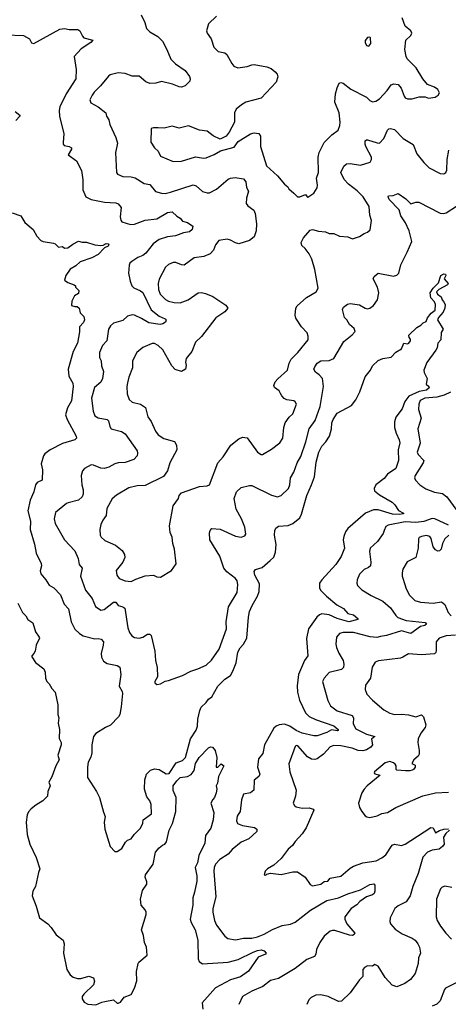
# Model space of a CAD drawing. Extents: x 2199565 to 2323334, y 894172 to 1018966.
# Tile 113 of 256: x 2288784 to 2292444, y 901428 to 909840. Entities that reach past the tile are written whole.
import ezdxf

# ---------------------------------------------------------------- set-up
doc = ezdxf.new("R2010")
doc.units = 0

msp = doc.modelspace()

# ---------------------------------------------------------------- linework, layer by layer
at = {"layer": '0CON10XD'}
for points in [[(2289821.4, 909881.4), (2289851.9, 909815), (2289866, 909765), (2289894, 909735), (2289962, 909695), (2290004, 909655), (2290041.4, 909585), (2290075, 909503.8), (2290115, 909464), (2290195.5, 909405.5), (2290233.3, 909355), (2290240, 909335), (2290237.5, 909315), (2290196.1, 909273.9), (2290165, 909263.8), (2290145, 909266.7), (2290089.7, 909289.7), (2289995, 909311.4), (2289945, 909297.5), (2289895, 909293.8), (2289859.7, 909309.7), (2289805, 909356.2), (2289745, 909358.6), (2289685, 909380), (2289625, 909387.1), (2289555, 909367.5), (2289542.3, 909357.7), (2289473.3, 909275), (2289418.3, 909221.7), (2289401.2, 909195), (2289383.3, 909155), (2289390.7, 909130.7), (2289455, 909096.2), (2289518.8, 909045), (2289524, 909015), (2289545, 908983.3), (2289554.5, 908944.5), (2289604.5, 908834.5), (2289617.5, 908785), (2289613.3, 908756.7), (2289601.9, 908705), (2289611.4, 908535), (2289618.6, 908518.6), (2289665, 908499.4), (2289735, 908497.3), (2289769.4, 908489.4), (2289845, 908441.4), (2289895, 908431.2), (2289943.2, 908373.2), (2289995, 908356.7), (2290025, 908354.5), (2290070, 908365), (2290265, 908428.1), (2290290.5, 908420.5), (2290345, 908372), (2290385, 908359.2), (2290405, 908360.8), (2290465, 908392.5), (2290564.1, 908475.9), (2290585, 908486.7), (2290622.7, 908492.7), (2290695, 908479.2), (2290714.3, 908455), (2290721.4, 908405), (2290737.1, 908375), (2290720, 908315), (2290718.3, 908268.3), (2290730.5, 908250.5), (2290782.1, 908212.1), (2290794.3, 908185), (2290806.7, 908095), (2290803.1, 908035), (2290785, 907986), (2290745, 907952.5), (2290655, 907926), (2290625, 907932.5), (2290585, 907956), (2290556.4, 907963.6), (2290485, 907952.5), (2290456.7, 907915), (2290439.7, 907870.3), (2290409.3, 907840.7), (2290355, 907817.1), (2290272.5, 907805), (2290188.1, 907741.9), (2290165, 907744.3), (2290115.6, 907765.6), (2290095, 907765.7), (2290055, 907747.5), (2290029.2, 907725), (2289975, 907623.3), (2289966.7, 907585), (2289968.6, 907535), (2289984.4, 907495), (2290029.1, 907449.1), (2290055.4, 907435.4), (2290103.1, 907423.1), (2290155, 907419.6), (2290222.5, 907445), (2290308.8, 907505), (2290335, 907509.1), (2290370.2, 907500.2), (2290434, 907474), (2290545, 907400), (2290560, 907375), (2290536.2, 907345), (2290457.9, 907292.1), (2290335.5, 907134.5), (2290285.8, 907085), (2290253.7, 907006.3), (2290205.7, 906944.3), (2290198, 906915), (2290205.9, 906884.1), (2290200, 906855), (2290166, 906834), (2290110.2, 906850.2), (2290081.9, 906881.9), (2290005, 907020), (2289965, 907056.9), (2289935, 907072.9), (2289915, 907074.3), (2289835, 907040), (2289784, 906995), (2289745.8, 906925), (2289747.8, 906865), (2289715.5, 906785), (2289705, 906736.7), (2289699.5, 906705), (2289702.4, 906642.4), (2289719.2, 906595), (2289745, 906571.9), (2289815, 906554.4), (2289857.1, 906527.1), (2289876.4, 906446.4), (2289906.9, 906406.9), (2289944.4, 906325), (2289965, 906294), (2290015, 906262.9), (2290105, 906235.6), (2290123.5, 906205), (2290125.5, 906165), (2290065.8, 906055), (2290045.9, 905984.1), (2290012.3, 905937.7), (2289855, 905858.8), (2289786.2, 905856.2), (2289715, 905839.4), (2289611.1, 905778.9), (2289572.8, 905747.2), (2289527.6, 905662.4), (2289522.9, 905605), (2289492.9, 905565), (2289476, 905526), (2289468.1, 905485), (2289471.4, 905435), (2289478.7, 905418.7), (2289511.1, 905391.1), (2289601.4, 905351.4), (2289658.1, 905305), (2289679.5, 905269.5), (2289681.5, 905245), (2289665, 905204), (2289607.5, 905135), (2289614.2, 905095), (2289634, 905065), (2289685, 905044.2), (2289735, 905040.8), (2289775, 905061.2), (2289855, 905086.9), (2289925, 905093.8), (2289955, 905078.8), (2289985, 905076.2), (2290080, 905135), (2290118.3, 905191.7), (2290106, 905315), (2290090, 905365), (2290085, 905417.5), (2290067.5, 905457.5), (2290063.3, 905515), (2290094, 905685), (2290140.7, 905749.3), (2290144.1, 905775.9), (2290165, 905796.2), (2290318.3, 905851.7), (2290385, 905856.7), (2290403, 905867), (2290476, 906055), (2290520, 906105), (2290585.8, 906204.2), (2290655, 906260), (2290686.4, 906273.6), (2290725, 906266), (2290814, 906145), (2290846.1, 906123.9), (2290855.9, 906124.1), (2290935, 906169.2), (2291006.2, 906225), (2291029.2, 906265), (2291039.2, 906355), (2291051.4, 906395), (2291084, 906445), (2291115, 906473.3), (2291146.2, 906555), (2291136.7, 906575), (2291125, 906583.3), (2291065, 906592), (2291042.8, 906602.8), (2291020.8, 906625), (2291010.8, 906645), (2290999.7, 906669.7), (2290958.3, 906698.3), (2290954.3, 906715), (2290965.7, 906745), (2290987.7, 906772.3), (2291071.4, 906845), (2291083.3, 906905), (2291101.2, 906938.8), (2291160, 906995), (2291245.8, 907105), (2291247.5, 907135), (2291237.1, 907165), (2291189.2, 907215), (2291140.3, 907290.3), (2291135.8, 907315), (2291142.5, 907375), (2291153.8, 907395), (2291232.5, 907465), (2291314, 907515), (2291332.5, 907545), (2291304.6, 907705), (2291278.1, 907795), (2291255, 907838.8), (2291220, 907885), (2291191.5, 907911.5), (2291188.1, 907935), (2291205.8, 907975), (2291265, 908042.5), (2291285, 908048), (2291334.2, 908034.2)], [(2290465, 909870), (2290396.7, 909805), (2290377.5, 909745), (2290383.3, 909725), (2290419.2, 909675), (2290440, 909605), (2290477.3, 909567.3), (2290535, 909555.7), (2290553.8, 909543.8), (2290595, 909466.2), (2290613.3, 909443.3), (2290645, 909428.6), (2290725, 909439.1), (2290764.6, 909455.4), (2290785, 909457.5), (2290895, 909435.8), (2290932.4, 909422.4), (2290965.4, 909395.4), (2290982.5, 909375), (2290987, 909353), (2290974.2, 909305), (2290845, 909169.2), (2290715, 909134.4), (2290677.4, 909112.6), (2290633.3, 909075), (2290619.2, 909045), (2290616.6, 908963.4), (2290571.4, 908878.6), (2290546.7, 908845), (2290495, 908818), (2290435, 908848.6), (2290385, 908887.1), (2290320, 908895), (2290225, 908932.5), (2290145, 908912.9), (2290085, 908930), (2290015.8, 908914.2), (2289965, 908916.2), (2289925, 908916.2), (2289905, 908910), (2289902.3, 908792.3), (2289933.8, 908745), (2289967.3, 908717.3), (2289986.7, 908675), (2290095, 908627.1), (2290165, 908630), (2290285, 908668.6), (2290353, 908657), (2290375, 908660), (2290445, 908688), (2290499.5, 908720.5), (2290615, 908750), (2290649.7, 908800.3), (2290754.6, 908865.4), (2290785, 908871.9), (2290825, 908868), (2290840.8, 908845), (2290838.5, 908755), (2290891.4, 908591.4), (2290985.5, 908505.5), (2291045.7, 908435.7), (2291073, 908413), (2291082.5, 908395), (2291125, 908357.5), (2291155, 908326.7), (2291175, 908326.2), (2291225, 908347.5), (2291237, 908327), (2291245, 908323.8), (2291295, 908356.7), (2291325, 908402.5), (2291328, 908425), (2291319.2, 908485), (2291334, 908535), (2291331.9, 908665), (2291340.8, 908705), (2291385, 908790), (2291450, 908855), (2291502.9, 908895), (2291517.8, 908935), (2291521.1, 908965), (2291512.2, 909045), (2291473.6, 909136.4), (2291480.5, 909205), (2291493.6, 909256.4), (2291513, 909297), (2291525, 909303.8), (2291545, 909297.1), (2291612.5, 909245), (2291745, 909177.1), (2291775, 909148), (2291795, 909139.2), (2291825, 909144.3), (2291855, 909164.4), (2291921.4, 909235), (2291955, 909283.8), (2291977.3, 909292.7), (2292015, 909286.7), (2292040, 909255), (2292065.9, 909185.9), (2292075, 909173.3), (2292095, 909163.3), (2292135, 909164.2), (2292195, 909180), (2292245, 909180), (2292275, 909170), (2292331.7, 909178.3), (2292356.4, 909193.6), (2292367.5, 909215), (2292353, 909243), (2292325, 909263.3), (2292267, 909287), (2292226, 909335), (2292168.8, 909428.8), (2292093.8, 909505), (2292083.8, 909525), (2292072, 909585), (2292082, 909665), (2292123.8, 909705), (2292133.3, 909725), (2292123.3, 909745), (2292076.2, 909785), (2292050.8, 909855)], [(2288665, 909710), (2288815.4, 909705.4), (2288866.7, 909675), (2288885, 909642.5), (2288905, 909637.5), (2289125, 909758.8), (2289165, 909763.3), (2289205, 909756.2), (2289280, 909755), (2289297.5, 909745), (2289319.3, 909699.3), (2289332.5, 909685), (2289407.5, 909665), (2289391.2, 909645), (2289309.7, 909590.3), (2289248.1, 909525), (2289265.5, 909415), (2289263.1, 909335), (2289179.6, 909205), (2289126.6, 909095), (2289119.2, 909065), (2289123.8, 909015), (2289160.8, 908865), (2289155, 908790), (2289153.8, 908775), (2289162.5, 908765), (2289206.8, 908756.8), (2289225.8, 908745.8), (2289226, 908735), (2289196.7, 908685), (2289268.8, 908635), (2289310.3, 908550.3), (2289322.3, 908472.3), (2289322.7, 908387.3), (2289349.2, 908325), (2289392.4, 908302.4), (2289507.9, 908282.1), (2289605, 908276), (2289625, 908266.7), (2289648.8, 908235), (2289642.5, 908155), (2289646.1, 908126.1), (2289655, 908113.3), (2289730.7, 908090.7), (2289765, 908091.5), (2289855, 908128.2), (2289955, 908138.8), (2290045, 908193.5), (2290085, 908199.2), (2290125, 908162), (2290155, 908143.8), (2290175, 908118.8), (2290217, 908107), (2290262.5, 908075), (2290257.5, 908047.5), (2290233.4, 908026.6), (2290182.4, 908017.6), (2290115, 907992.2), (2290045, 907984.6), (2289975, 907962.7), (2289923.5, 907925), (2289861.9, 907845), (2289835, 907826.5), (2289791.5, 907808.5), (2289742, 907775), (2289725, 907758.8), (2289718.7, 907741.3), (2289712.9, 907675), (2289725.7, 907605), (2289740.6, 907565), (2289758, 907548), (2289815, 907524.4), (2289835, 907509.4), (2289905, 907361.1), (2289975, 907307.8), (2290026.2, 907285), (2290033.3, 907275), (2290027.5, 907255), (2290005, 907240), (2289983, 907237), (2289885, 907249.6), (2289825, 907286.5), (2289765, 907315.8), (2289745, 907319.2), (2289705, 907306), (2289665, 907270), (2289585, 907246.5), (2289559.5, 907225), (2289542.1, 907195), (2289527.1, 907095), (2289491.4, 907055), (2289465.6, 906995), (2289464.4, 906955), (2289480.6, 906925), (2289482.1, 906882.1), (2289498.6, 906835), (2289489.2, 906775), (2289476.8, 906743.2), (2289423.2, 906696.8), (2289397.8, 906605), (2289410, 906495), (2289426.3, 906456.3), (2289455, 906438.9), (2289531.2, 906425), (2289541.7, 906411.7), (2289553, 906363), (2289564.4, 906344.4), (2289652.1, 906322.1), (2289685, 906302), (2289785.6, 906155), (2289790, 906135), (2289785.5, 906114.5), (2289758.3, 906081.7), (2289685, 906057.3), (2289625.5, 906054.5), (2289594.6, 906045.4), (2289545, 906016.5), (2289505, 906006.4), (2289475, 906008.2), (2289415, 906033.5), (2289395, 906035.5), (2289335.8, 906005), (2289321.1, 905985), (2289308.9, 905945), (2289314.5, 905865), (2289324.4, 905824.4), (2289324.4, 905785), (2289317.8, 905762.2), (2289285, 905734.2), (2289196.6, 905713.4), (2289182, 905705), (2289089.7, 905630.3), (2289078.6, 905575), (2289085.7, 905535), (2289166.2, 905395), (2289255, 905302.5), (2289282.9, 905235), (2289290.8, 905185), (2289315.8, 905155), (2289301.9, 905085), (2289344.3, 904965), (2289402.9, 904895), (2289430, 904825), (2289475, 904794.3), (2289505, 904801.9), (2289585, 904864.3), (2289603.4, 904863.4), (2289624.6, 904834.6), (2289665, 904824.5), (2289681.5, 904811.5), (2289706.9, 904645), (2289721.4, 904605), (2289742, 904575), (2289765, 904561.4), (2289805, 904556.9), (2289835, 904565.6), (2289875, 904588.9), (2289895, 904588.6), (2289907.2, 904577.2), (2289938.9, 904445), (2289944.4, 904365), (2289957.5, 904305), (2289960, 904225), (2289936.2, 904185), (2289936.7, 904175), (2289955, 904161.2), (2289985, 904164.2), (2290025, 904188.8), (2290055, 904194.2), (2290175, 904237.1), (2290245.5, 904274.5), (2290305.8, 904294.2), (2290375, 904326.2), (2290422.4, 904367.6), (2290487.6, 904462.4), (2290550.8, 904635), (2290547.8, 904695), (2290567.6, 904822.4), (2290640.9, 904945), (2290647.5, 905015), (2290639.5, 905045), (2290626.7, 905065), (2290552.3, 905122.3), (2290526, 905155), (2290491.2, 905255), (2290408.6, 905395), (2290403.8, 905455), (2290408.8, 905475), (2290425, 905492), (2290495, 905488.2), (2290625, 905428.1), (2290675, 905417.5), (2290705, 905428.8), (2290715.7, 905445), (2290705.5, 905505), (2290676.6, 905575), (2290630.9, 905659.1), (2290615, 905750), (2290635, 905805.7), (2290675, 905842.9), (2290745, 905861.5), (2290765, 905860), (2290935, 905778.6), (2290985, 905762.9), (2291015.5, 905774.5), (2291080, 905835), (2291090.6, 905865), (2291095.6, 905925), (2291125.4, 905975), (2291152.9, 906055), (2291185, 906108), (2291227.8, 906232.2), (2291255.4, 906344.6), (2291306.4, 906415), (2291348.4, 906535), (2291378.9, 906705), (2291368.6, 906775), (2291340, 906805), (2291308.7, 906828.7), (2291295.8, 906855), (2291302.9, 906875), (2291325, 906904.2), (2291355, 906924.4), (2291425, 906927.5), (2291465, 906945.6), (2291550.2, 907089.8), (2291624, 907146), (2291647.1, 907175), (2291640.3, 907200.3), (2291598.8, 907235), (2291575.8, 907275.8), (2291556.7, 907295), (2291540, 907365), (2291550, 907385), (2291581.7, 907408.3), (2291606.1, 907416.1), (2291685, 907404), (2291735, 907375.8), (2291755, 907370.8), (2291775, 907376), (2291805, 907398.8), (2291838.8, 907445), (2291849.5, 907505), (2291837.8, 907555), (2291802.5, 907625), (2291810, 907645), (2291845, 907673.3), (2291975, 907649.2), (2292005, 907656.2), (2292022, 907675), (2292037.5, 907745), (2292093, 907853), (2292131.4, 907945), (2292109.1, 908035), (2292078.8, 908105), (2292037.8, 908165), (2292023.1, 908215), (2291938, 908305), (2291930, 908325), (2291932.5, 908335), (2291973, 908337), (2292015, 908354), (2292080.5, 908310.5), (2292125, 908266.7), (2292165, 908280.8), (2292191.2, 908281.2), (2292375, 908188.1), (2292405, 908184.4), (2292425, 908190), (2292602, 908305)], [(2291765, 909612.5), (2291782.5, 909635), (2291780, 909685), (2291775, 909690), (2291755, 909687.5), (2291733, 909663), (2291732.5, 909645), (2291745, 909620), (2291765, 909612.5)], [(2288744, 909055), (2288783.8, 909025), (2288785.8, 909015.8), (2288750.3, 908979.7)], [(2291334.2, 908034.2), (2291395, 908026), (2291425, 908014.2), (2291465, 908014.3), (2291515, 907991.1), (2291585, 907985.6), (2291625, 907967.5), (2291685, 907987.5), (2291725, 908013.8), (2291755, 908023.3), (2291776.1, 908043.9), (2291788, 908125), (2291775, 908170), (2291766.9, 908245), (2291715.6, 908325), (2291666.3, 908376.3), (2291590, 908435), (2291554.3, 908475), (2291526, 908535), (2291551.3, 908588.7), (2291575, 908606.9), (2291605, 908610.5), (2291695, 908597.3), (2291777.2, 908622.8), (2291788.5, 908645), (2291786.4, 908665), (2291739.4, 908755), (2291732.5, 908777.5), (2291734.1, 908805.9), (2291745, 908813.3), (2291755, 908812), (2291835, 908786.7), (2291855, 908785.7), (2291891.9, 908825), (2291924.2, 908895), (2291935, 908906), (2291950.5, 908909.5), (2291985, 908902), (2292057.5, 908825), (2292145, 908773.8), (2292175, 908694), (2292235, 908620), (2292281.2, 908575), (2292375, 908526), (2292405, 908524.2), (2292423.3, 908535), (2292430.8, 908555), (2292434.5, 908645.5), (2292447.8, 908725)], [(2288718.3, 908188.3), (2288792.9, 908162.9), (2288826.6, 908106.6), (2288898.1, 908048.1), (2288931.2, 907991.2), (2288965, 907952.5), (2288983.9, 907943.9), (2289071.7, 907931.7), (2289086.1, 907926.1), (2289115, 907897.5), (2289145, 907902.5), (2289167.7, 907887.7), (2289195, 907890), (2289237.3, 907922.7), (2289285, 907946.2), (2289318.3, 907938.3), (2289355, 907938.8), (2289425, 907917.5), (2289475, 907910), (2289495, 907912.5), (2289521.9, 907928.1), (2289540, 907925), (2289543.8, 907915), (2289538, 907905), (2289508.8, 907891.2), (2289454, 907835), (2289400.8, 907805), (2289300.3, 907769.7), (2289262.9, 907737.1), (2289215, 907708.6), (2289178, 907655), (2289167.5, 907615), (2289195, 907593.3), (2289250, 907575), (2289260, 907565), (2289260, 907555), (2289287.5, 907525), (2289285, 907500), (2289250.7, 907479.3), (2289228, 907435), (2289226.7, 907396.7), (2289255, 907388.8), (2289275, 907388.8), (2289291.2, 907375), (2289300, 907335), (2289330, 907305), (2289336.2, 907275), (2289328.3, 907251.7), (2289294.3, 907215.7), (2289294.1, 907174.1), (2289276.7, 907075), (2289240.6, 907005), (2289198.6, 906855), (2289201.9, 906795), (2289237.3, 906735), (2289238.8, 906705), (2289225.9, 906584.1), (2289191.1, 906525), (2289175.6, 906465), (2289188.9, 906425), (2289265, 906282.5), (2289268.8, 906265), (2289255, 906251.2), (2289149.7, 906220.3), (2289045, 906165.8), (2288998.3, 906131.7), (2288985.7, 906114.3), (2288965.8, 906045), (2288978.6, 905995), (2288976.4, 905906.4), (2288933.8, 905885), (2288918.6, 905865), (2288905.5, 905805), (2288872.5, 905735), (2288853.2, 905645), (2288874.6, 905555), (2288873.6, 905485), (2288909.1, 905359.1), (2288922.8, 905282.8), (2288966.5, 905195), (2288968.5, 905175), (2288957.9, 905132.1), (2288963.1, 905105), (2289006, 905055), (2289035, 905008), (2289075, 904985.7), (2289132.9, 904925), (2289163.1, 904845), (2289199.2, 904805), (2289223.8, 904695), (2289255, 904632.5), (2289294.2, 904595), (2289325, 904576.9), (2289425, 904551.4), (2289455, 904553.1), (2289478.5, 904548.5), (2289498.1, 904525), (2289497.3, 904495), (2289478.2, 904425), (2289482.8, 904392.8), (2289500.2, 904360.2), (2289529.2, 904339.2), (2289615, 904322.9), (2289637.5, 904307.5), (2289646, 904245), (2289632.9, 904145), (2289659.8, 904099.8), (2289662.4, 904082.4), (2289650.9, 903969.1), (2289639.4, 903905), (2289628.6, 903885), (2289558.3, 903811.7), (2289515, 903792.9), (2289435, 903740), (2289415, 903716.7), (2289398.1, 903645), (2289400, 903575), (2289391.4, 903538.6), (2289368.6, 903495), (2289361.2, 903455), (2289363.8, 903365), (2289440, 903245), (2289464, 903195), (2289499.4, 903069.4), (2289512.3, 903032.3), (2289504.2, 902985), (2289510, 902925), (2289556.4, 902776.4), (2289595, 902732.5), (2289615, 902732.5), (2289655, 902757.5), (2289687, 902813), (2289705, 902830), (2289735, 902842.5), (2289760.5, 902879.5), (2289815, 902933.8), (2289834.2, 902975), (2289836.7, 903005), (2289908.8, 903055), (2289906, 903135), (2289895.7, 903165), (2289870.6, 903200.6), (2289850, 903265), (2289851.5, 903345), (2289865.8, 903395), (2289901.3, 903428.7), (2289935, 903440), (2289974.3, 903434.3), (2290035, 903397.1), (2290060.8, 903399.2), (2290118.8, 903491.2), (2290175, 903510), (2290198.8, 903535), (2290240.8, 903695), (2290289.1, 903770.9)], [(2290289.1, 903770.9), (2290303.3, 903805), (2290305.6, 903864.4), (2290320.9, 903939.1), (2290332.5, 903965), (2290375.7, 904005), (2290396.2, 904033.8), (2290425, 904054.2), (2290476.2, 904145), (2290535.5, 904205), (2290582.8, 904237.2), (2290604.7, 904275), (2290631.6, 904345), (2290646.8, 904435), (2290665, 904472.7), (2290694.5, 904505), (2290724.4, 904555), (2290737.5, 904735), (2290746.9, 904785), (2290767.5, 904835), (2290815.3, 904914.7), (2290829.3, 904955), (2290830.3, 905020.3), (2290792.5, 905095), (2290786, 905125), (2290798.1, 905141.9), (2290855, 905158.5), (2290921.1, 905218.9), (2290953.1, 905246.9), (2290968.3, 905291.7), (2290973.3, 905355), (2290959.3, 905435), (2290962.2, 905475), (2290971.5, 905495), (2290995, 905511.8), (2291075, 905519.6), (2291115, 905534.6), (2291174.4, 905585), (2291191.2, 905615), (2291236.8, 905775), (2291276.7, 905865), (2291300, 905935), (2291315, 906060), (2291338.6, 906145), (2291364.6, 906195.4), (2291397.9, 906232.1), (2291427.9, 906282.1), (2291445.8, 906345), (2291448.6, 906395), (2291459.2, 906425), (2291495, 906477.5), (2291616.4, 906543.6), (2291655, 906592.5), (2291688.5, 906661.5), (2291735, 906787.5), (2291780, 906845), (2291797, 906883), (2291845, 906926.7), (2291885, 906943.8), (2291955, 906955.7), (2291995, 906998.1), (2292042.7, 907027.3), (2292065, 907076.7), (2292095, 907071.2), (2292106.7, 907075), (2292121.2, 907095), (2292119.5, 907109.5), (2292108.8, 907125), (2292107.5, 907145), (2292175, 907208.8), (2292210, 907230), (2292229.3, 907250.7), (2292255, 907262.5), (2292266.9, 907293.1), (2292296.2, 907333.8), (2292330.5, 907359.5), (2292334.2, 907405.8), (2292325, 907430), (2292293.7, 907463.7), (2292288.2, 907505), (2292313.3, 907546.7), (2292358.8, 907591.2), (2292380.6, 907655), (2292405, 907668.1), (2292420, 907665), (2292421.2, 907655), (2292407.1, 907625), (2292443.3, 907585), (2292437.5, 907575), (2292364.1, 907535.9), (2292341.9, 907515), (2292351.1, 907495), (2292381.7, 907471.7), (2292390.8, 907445), (2292402.4, 907432.4), (2292415.7, 907405.7), (2292414.5, 907375), (2292399.6, 907340.4), (2292358.8, 907295), (2292352, 907275), (2292400, 907195), (2292383.6, 907166.4), (2292378.8, 907105), (2292354.4, 907075.6), (2292347.5, 907035), (2292337.5, 907015), (2292259.1, 906910.9), (2292233.8, 906845), (2292236.2, 906825), (2292263.3, 906775), (2292253.3, 906725), (2292277.5, 906705), (2292280, 906695), (2292256.2, 906675), (2292195, 906662.8), (2292106.1, 906623.9), (2292071.7, 906578.3), (2292048.8, 906515), (2291994.4, 906445), (2291985.6, 906405), (2291985.6, 906355), (2291998.6, 906308.6), (2292025, 906250), (2292028.9, 906225), (2292016.2, 906165), (2292019.1, 906075), (2291996.5, 906005), (2291924.4, 905955.6), (2291895, 905921.2), (2291824.7, 905865.3), (2291810, 905835), (2291812.9, 905815), (2291855, 905780), (2291965, 905717.1), (2291987.1, 905695), (2292017.9, 905647.9), (2292062.5, 905625), (2292061.7, 905618.3), (2292025, 905612.9), (2291967.5, 905615), (2291845, 905651.8), (2291805, 905650.8), (2291736.9, 905625), (2291586.4, 905493.6), (2291566.2, 905463.8), (2291550.4, 905425), (2291546.9, 905395), (2291556, 905324), (2291527.6, 905252.4), (2291481.9, 905185), (2291363.6, 905055), (2291344.5, 905025), (2291343.8, 904985), (2291351.1, 904965), (2291404.5, 904915), (2291491.6, 904841.6), (2291548.1, 904808.1), (2291585, 904767.1), (2291634.2, 904755), (2291670, 904725), (2291672.5, 904715), (2291595, 904696.2), (2291494.4, 904725), (2291425, 904756.5), (2291365, 904763.1), (2291345, 904755.4), (2291320, 904735), (2291249.5, 904635), (2291232.4, 904552.4), (2291243.3, 904405), (2291214.6, 904365.4), (2291164.5, 904245), (2291152.2, 904147.8), (2291154.6, 904095), (2291172.7, 904025), (2291225, 903918.1), (2291255, 903885.4), (2291308.3, 903861.7), (2291465, 903807.5), (2291504.3, 903775), (2291504, 903766), (2291496.8, 903763.2), (2291445, 903772.2), (2291405, 903750.2), (2291325, 903721.8), (2291295, 903720), (2291195, 903744), (2291145, 903768.1), (2291090, 903805), (2291045, 903820.4), (2290999.2, 903815), (2290975, 903803.8), (2290955, 903785.5), (2290875, 903645.5), (2290859.7, 903570.3), (2290822.1, 903525), (2290813.3, 903455), (2290833.1, 903395), (2290825.5, 903374.5), (2290786.8, 903343.2), (2290782.1, 903257.9), (2290754.6, 903235.4), (2290695, 903222), (2290676.5, 903175), (2290665.6, 903074.4), (2290650.3, 903049.7), (2290640.8, 903035), (2290634.4, 902995), (2290643.6, 902973.6), (2290685, 902955.6), (2290788.7, 902938.7), (2290808, 902925), (2290810, 902905), (2290739.8, 902840.2), (2290675, 902812.5), (2290599, 902751), (2290565, 902710), (2290493.5, 902665), (2290454.5, 902625), (2290442.9, 902595), (2290440, 902565), (2290457.3, 902345), (2290432.2, 902245), (2290432.2, 902215), (2290448.1, 902145), (2290464.4, 902105), (2290535, 902008.8), (2290559.7, 901989.7), (2290625, 901978.6), (2290695, 901991.5), (2290765, 901993.2), (2290815, 902003.9), (2290872.5, 902027.5), (2290943, 902067), (2291025, 902101.1), (2291095, 902113.2), (2291135, 902129.6), (2291267.5, 902232.5), (2291405, 902314.1), (2291505, 902336.2), (2291585, 902371.8), (2291695, 902404.4), (2291775, 902451.1), (2291808, 902458), (2291815.8, 902445.8), (2291816.9, 902395), (2291811.4, 902375), (2291795, 902361.5), (2291745.4, 902344.6), (2291688.6, 902305), (2291663.9, 902276.1), (2291614, 902245), (2291560, 902175), (2291560.8, 902155), (2291575.8, 902115), (2291646.7, 902036.7), (2291640.8, 902025), (2291625, 902016.7), (2291599.2, 902019.2), (2291475, 902057.3), (2291455, 902059.1), (2291435, 902052.2), (2291385, 902008.5), (2291345.4, 901955), (2291316.9, 901895), (2291313.1, 901855), (2291301.2, 901835), (2291235, 901810), (2291135, 901732.3), (2290992.4, 901647.6), (2290925, 901630), (2290859, 901581), (2290765, 901539.6), (2290686.3, 901493.7), (2290654.3, 901425)], [(2292461.6, 906658.4), (2292407.6, 906632.4), (2292345, 906613.8), (2292243.8, 906605), (2292204.4, 906585), (2292191.5, 906555), (2292189.7, 906509.7), (2292211.9, 906435), (2292183.1, 906345), (2292202.4, 906222.4), (2292177.1, 906145), (2292185.7, 906125), (2292234.2, 906074.2), (2292228.1, 906055), (2292160, 905945), (2292154.4, 905925), (2292164.2, 905905), (2292200, 905865), (2292252.1, 905832.1), (2292325, 905803.3), (2292395, 905790.6), (2292432.4, 905762.4), (2292515.3, 905645.3)], [(2292445, 905522.1), (2292329.4, 905575), (2292305, 905579), (2292235, 905552.7), (2292165.1, 905544.9), (2292075, 905550.5), (2291930, 905520), (2291910.7, 905509.3), (2291896.2, 905476.2), (2291888.7, 905451.3), (2291837.8, 905382.2), (2291775.8, 905325), (2291771.4, 905295), (2291782.5, 905205), (2291778, 905175), (2291761.2, 905158.8), (2291725, 905142.5), (2291686.4, 905103.6), (2291664.3, 905055), (2291662.5, 905025), (2291668, 905005), (2291705, 904968), (2291785, 904918.9), (2291885, 904872.2), (2291950.5, 904815), (2291995, 904748.6), (2292013.4, 904733.4), (2292085, 904706.4), (2292245, 904688.4), (2292256.9, 904675), (2292242.9, 904665), (2292205, 904654.7), (2292125, 904594.5), (2292045, 904618.2), (2291915, 904578.1), (2291865, 904568.9), (2291832.2, 904562.2), (2291776.4, 904566.4), (2291635, 904603.1), (2291544.6, 904605.4), (2291513.8, 904595), (2291490, 904565), (2291484.4, 904505), (2291489.4, 904475), (2291508.3, 904428.3), (2291545.6, 904365), (2291551.4, 904335), (2291547.5, 904305), (2291530.9, 904289.1), (2291425, 904262.9), (2291382.5, 904215), (2291370.6, 904185), (2291415, 904023.3), (2291436.3, 903976.3), (2291495.3, 903935.3), (2291623.8, 903893.8), (2291633.5, 903875), (2291632.1, 903825), (2291655, 903781.1), (2291745, 903734.5), (2291817.5, 903715), (2291787, 903693), (2291797.1, 903645), (2291781.4, 903625), (2291745, 903602.3), (2291715, 903592.5), (2291675, 903597.3), (2291624, 903615), (2291525, 903637.1), (2291465, 903639.6), (2291435, 903627.3), (2291377.8, 903565), (2291325, 903524.5), (2291305, 903518.5), (2291275, 903523.3), (2291242.4, 903542.4), (2291158, 903635), (2291145, 903637.5), (2291135, 903630), (2291082.7, 903482.7), (2291091.4, 903415), (2291144.1, 903255.9), (2291138, 903205), (2291118.8, 903145), (2291130, 903125), (2291144.4, 903114.4), (2291195, 903103.5), (2291255.5, 903105.5), (2291290, 903095), (2291296.2, 903085), (2291228.6, 902935), (2291196, 902885), (2291135, 902818.8), (2291114.3, 902785.7), (2291075, 902753.8), (2291015.7, 902674.3), (2290953.8, 902616.2), (2290900, 902585), (2290880, 902565), (2290870, 902535), (2290885, 902530), (2290895, 902540), (2290925, 902547.5), (2291015, 902537.5), (2291115, 902560), (2291155, 902560), (2291222.5, 902515), (2291265, 902452.5), (2291285, 902440), (2291355, 902453.8), (2291385, 902476.7), (2291415, 902478.8), (2291436.1, 902503.9), (2291525, 902522.2), (2291605, 902591.1), (2291633.5, 902606.5), (2291715, 902636.7), (2291826.4, 902653.6), (2291875, 902678.2), (2291910, 902705), (2291965, 902788.1), (2291985, 902794.4), (2292045, 902785.5), (2292075, 902796.5), (2292122.7, 902827.3), (2292295, 902937.5), (2292314, 902934), (2292335, 902891.2), (2292367.4, 902912.6), (2292405, 902924.6), (2292445, 902926.5)], [(2292447.5, 905435), (2292415, 905405.6), (2292393.9, 905365), (2292382.9, 905315), (2292369.5, 905300.5), (2292355, 905299.4), (2292335, 905310), (2292315, 905335.6), (2292296.9, 905406.9), (2292285, 905425.7), (2292257.3, 905432.7), (2292215, 905424.2), (2292195, 905416), (2292189.2, 905405), (2292185.6, 905325), (2292165.8, 905245), (2292093.5, 905206.5), (2292055.6, 905144.4), (2292048.6, 905115), (2292050, 905085), (2292076, 905005), (2292080, 904985), (2292110.8, 904925), (2292157.8, 904877.8), (2292205, 904863.6), (2292314.4, 904855.6), (2292385.7, 904865.7), (2292414.5, 904844.5), (2292441.4, 904775), (2292467.8, 904747.8)], [(2288767.5, 904855), (2288806.4, 904776.4), (2288835, 904747.5), (2288852.5, 904715), (2288897, 904687), (2288919.7, 904609.7), (2288950, 904565), (2288953.3, 904555), (2288924.1, 904495.9), (2288916.2, 904445), (2288904.3, 904425.7)], [(2292505, 904580), (2292424.7, 904575.3), (2292364.6, 904555.4), (2292340, 904525), (2292340.7, 904449.3), (2292337, 904433), (2292325, 904421.4), (2292215, 904413.1), (2292105, 904423.1), (2292055, 904394.3), (2292034.4, 904385.6), (2291847, 904363), (2291819.7, 904350.3), (2291792.4, 904307.6), (2291777.9, 904215), (2291737.1, 904155), (2291734.1, 904115.9), (2291746.8, 904076.8), (2291796, 904025), (2291892.8, 903942.8), (2291945.5, 903915.5), (2291983.2, 903903.2), (2292042.8, 903907.2), (2292105, 903900.9), (2292165, 903883.3), (2292215, 903900), (2292231.5, 903885), (2292251.1, 903815), (2292246.1, 903793.9), (2292207.8, 903745), (2292185.6, 903695), (2292182.2, 903665), (2292194.6, 903594.6), (2292193.6, 903565), (2292185, 903548.1), (2292150, 903515), (2292132.5, 903485), (2292159.4, 903469.4), (2292160.8, 903455), (2292147.5, 903435), (2292135, 903428.1), (2292115, 903421.9), (2292077.7, 903422.3), (2292005, 903427.5), (2291997.5, 903435), (2291998.6, 903465), (2291989.9, 903479.9), (2291975, 903491.8), (2291945, 903501.9), (2291905, 903490.8), (2291813.3, 903415), (2291810, 903405), (2291816.4, 903396.4), (2291862.5, 903385), (2291750.8, 903295), (2291723.8, 903265), (2291706.2, 903235), (2291676.7, 903145), (2291685, 903110), (2291703.9, 903073.9), (2291735, 903037.5), (2291749.3, 903029.3), (2291775, 903023.3), (2291835, 903037.5), (2291875, 903056.7), (2291925, 903066.2), (2291995, 903110), (2292225, 903207.9), (2292335, 903235.4), (2292445, 903238.8)], [(2288904.3, 904425.7), (2288886.7, 904405), (2288886.7, 904395), (2288917.3, 904347.3), (2288988.8, 904295), (2289001.2, 904265), (2289004, 904215), (2289016.4, 904186.4), (2289036.1, 904166.1), (2289057.5, 904125), (2289086.7, 904095), (2289110, 903985), (2289110, 903905), (2289116.7, 903875), (2289111.7, 903828.3), (2289123.3, 903775), (2289119.3, 903699.3), (2289136.7, 903665), (2289136.2, 903645), (2289110, 903555), (2289120.8, 903515), (2289092.5, 903465), (2289057.9, 903372.1), (2289033.3, 903325), (2289042.5, 903295), (2289023.3, 903245), (2289020, 903205), (2288981.2, 903165), (2288920.3, 903129.7), (2288882.2, 903097.8), (2288858.3, 903071.7), (2288846.7, 903045), (2288837.3, 902985), (2288848.3, 902878.3), (2288870.6, 902795), (2288922.9, 902682.9), (2288956.2, 902585), (2288943.8, 902555), (2288918, 902435), (2288896.8, 902393.2), (2288888.6, 902355), (2288924.4, 902265), (2288952.7, 902165), (2289025, 902114.3), (2289052.9, 902085), (2289095, 902020), (2289155.6, 901975), (2289163.8, 901945), (2289157.7, 901865), (2289186.4, 901725), (2289215, 901679.2), (2289238.7, 901658.7), (2289277.6, 901647.6), (2289305, 901647.1), (2289375, 901668.8), (2289413.3, 901653.3), (2289423.3, 901625), (2289413.8, 901595), (2289330, 901515), (2289318, 901495), (2289316.7, 901475), (2289335, 901446.7), (2289365, 901429.2), (2289435, 901423.8), (2289485, 901446.2), (2289511.7, 901451.7), (2289585, 901466.2), (2289615, 901437.5), (2289625, 901437.5), (2289643, 901447), (2289675, 901487.5), (2289735, 901510.8), (2289763.6, 901565), (2289785, 901627.1), (2289782.2, 901707.8), (2289794.6, 901775.4), (2289802.2, 901787.8), (2289873.2, 901846.8), (2289866.1, 901916.1), (2289848.1, 901955), (2289840, 902015), (2289823.6, 902065), (2289862.2, 902195), (2289862.8, 902215), (2289854, 902235), (2289820.1, 902275), (2289815.4, 902325), (2289830.8, 902399.2), (2289869.8, 902455), (2289870.4, 902475), (2289854.4, 902515), (2289856.9, 902535), (2289924.2, 902625.8), (2289943.4, 902726.6), (2289975, 902765.2), (2290004.1, 902785.9), (2290023.4, 902796.6), (2290037.1, 902815), (2290060.6, 902915), (2290087.4, 902972.6), (2290118, 903075), (2290119.6, 903195), (2290094.1, 903255), (2290095.4, 903295), (2290125, 903337.2), (2290155, 903366.5), (2290215.5, 903374.5), (2290248.7, 903391.3), (2290273.7, 903426.3), (2290283.8, 903485), (2290315, 903536.7), (2290395, 903617.5), (2290413, 903627), (2290430, 903625), (2290452.5, 903595), (2290466.7, 903535), (2290461.2, 903455), (2290475, 903454), (2290505, 903482.9), (2290527.3, 903465), (2290480.8, 903375), (2290473, 903317), (2290462.5, 903295), (2290466.7, 903265), (2290460, 903235), (2290446.7, 903195), (2290431.7, 903178.3), (2290416.7, 903145), (2290441.2, 903065), (2290435.7, 903005), (2290415, 902931.2), (2290370.6, 902869.4), (2290364, 902805), (2290312.4, 902697.6), (2290301.9, 902635), (2290281.9, 902595), (2290295.6, 902525.6), (2290295, 902480), (2290277.5, 902385), (2290262, 902338), (2290261.4, 902275), (2290238.9, 902155), (2290247.1, 902127.1), (2290280.6, 902065), (2290304.3, 901975), (2290306.9, 901815), (2290315, 901794.2), (2290345, 901772), (2290565, 901786.9), (2290650, 901810), (2290777.6, 901872.4), (2290815, 901888.5), (2290845, 901893.6), (2290870, 901885), (2290887.5, 901865), (2290882.5, 901855), (2290818.8, 901831.2), (2290738.7, 901711.3), (2290668.5, 901661.5), (2290585, 901635.6), (2290455, 901566.9), (2290340.5, 901439.5), (2290347.5, 901385)], [(2292454, 902915), (2292422, 902888), (2292402.7, 902855), (2292407.1, 902795), (2292395.4, 902774.6), (2292366.7, 902753.3), (2292305, 902743.5), (2292265, 902726.4), (2292225.8, 902685), (2292187.3, 902545), (2292140.6, 902435), (2292118.1, 902355), (2292085, 902304.4), (2292015, 902270), (2291986.9, 902245), (2291948.1, 902165), (2291945.6, 902135), (2291950.6, 902115), (2291990.6, 902070.6), (2292050.2, 902030.2), (2292135, 901992.9), (2292160, 901975), (2292184.4, 901944.4), (2292198.6, 901915), (2292205.9, 901864.1), (2292190, 901825), (2292186, 901775), (2292159.5, 901690.5), (2292121.7, 901638.3), (2292072.5, 901605), (2292005, 901578), (2291965, 901590), (2291905, 901656.2), (2291845, 901752.5), (2291815, 901767.5), (2291797, 901753), (2291755, 901757.5), (2291727, 901743), (2291713.3, 901725), (2291713.3, 901665), (2291685, 901636.7), (2291604.3, 901525.7), (2291532.5, 901455), (2291505, 901451.2), (2291417.5, 901495), (2291355, 901508), (2291313.6, 901506.4), (2291272.5, 901485), (2291253.8, 901465), (2291236.7, 901425)], [(2292475, 902426), (2292415, 902437.5), (2292390.3, 902429.7), (2292375.8, 902414.2), (2292344.3, 902325), (2292340.8, 902175), (2292349.2, 902145), (2292375.8, 902095), (2292423.8, 902035), (2292471.2, 901985)], [(2292545, 901627.1), (2292418.8, 901565), (2292410, 901555), (2292374.1, 901455.9), (2292345, 901430), (2292305, 901411.2)]]:
    msp.add_lwpolyline(points, dxfattribs=at)

doc.saveas('drawing.dxf')
